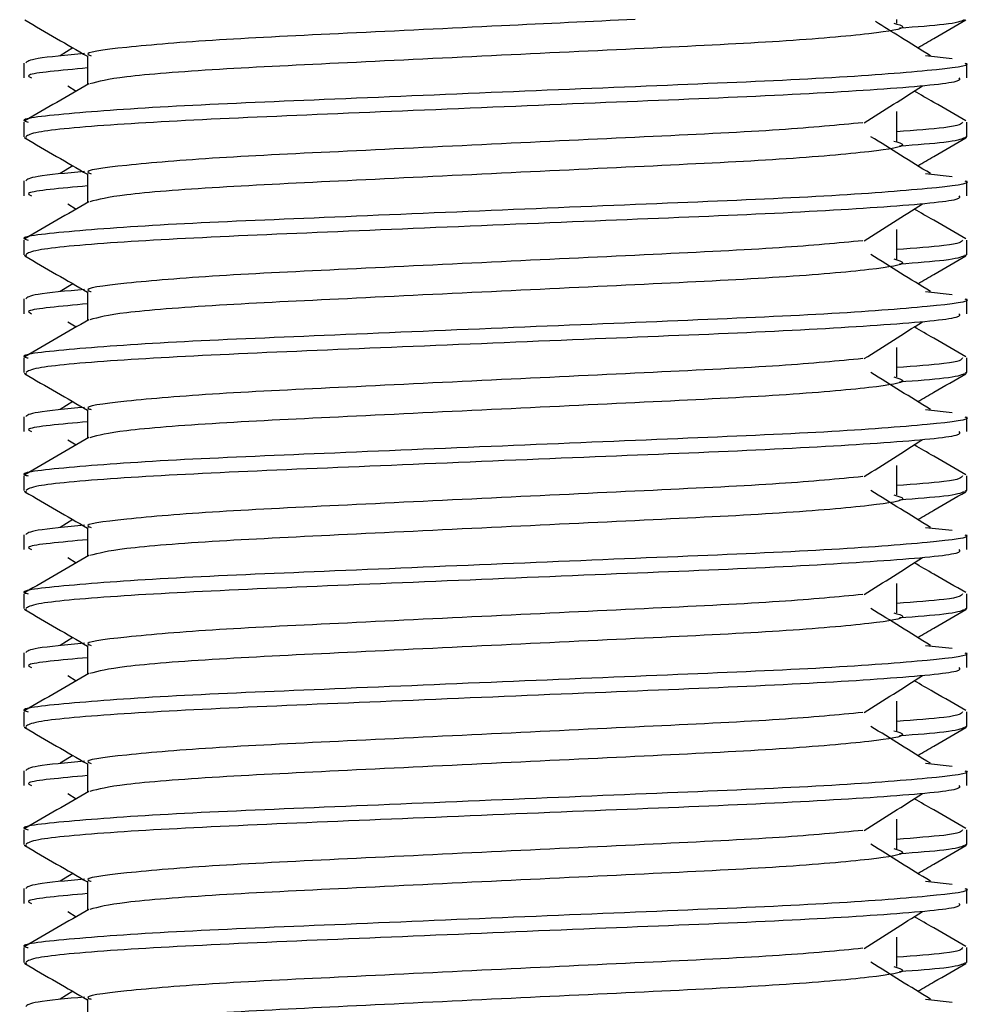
# Model space of a CAD drawing. Header units: millimetres. Extents: x 0 to 420, y 0 to 297.
# Tile 34 of 62: x 186.19 to 187.5, y 193.19 to 194.54. Entities that reach past the tile are written whole.
import ezdxf

# ---------------------------------------------------------------- set-up
doc = ezdxf.new("R2010")
doc.units = ezdxf.units.MM

msp = doc.modelspace()

# ---------------------------------------------------------------- linework, layer by layer
at = {"color": 7, "linetype": 'Continuous', "lineweight": 25}
for p, q in [((187.39361, 194.53772), (187.39361, 194.54279)), ((186.2593, 194.50379), (186.24178, 194.49294)), ((186.27959, 194.49289), (186.27959, 194.45326)), ((187.4331, 194.49297), (187.46969, 194.48903)), ((186.19178, 194.48281), (186.19178, 194.46253)), ((187.48964, 194.46253), (187.48964, 194.48281)), ((186.25246, 194.45145), (186.26395, 194.44421)), ((187.39361, 194.37549), (187.39361, 194.41605)), ((186.19178, 194.40163), (186.19178, 194.38142)), ((187.48964, 194.38142), (187.48964, 194.40163)), ((187.48681, 194.38142), (187.48925, 194.38055)), ((186.19217, 194.38055), (186.19545, 194.37982)), ((186.2593, 194.34156), (186.24178, 194.3307)), ((186.27959, 194.33065), (186.27959, 194.29103)), ((187.4331, 194.33074), (187.46969, 194.3268)), ((186.19178, 194.32058), (186.19178, 194.3003)), ((187.48964, 194.3003), (187.48964, 194.32058)), ((186.25246, 194.28922), (186.26395, 194.28198)), ((187.39361, 194.21326), (187.39361, 194.25381)), ((186.19178, 194.2394), (186.19178, 194.21919)), ((187.48964, 194.21919), (187.48964, 194.2394)), ((186.19217, 194.21832), (186.19545, 194.21759)), ((187.48681, 194.21919), (187.48925, 194.21832)), ((186.2593, 194.17933), (186.24178, 194.16847)), ((186.27959, 194.16842), (186.27959, 194.1288)), ((187.4331, 194.16851), (187.46969, 194.16457)), ((186.19178, 194.15835), (186.19178, 194.13806)), ((187.48964, 194.13806), (187.48964, 194.15835)), ((186.25246, 194.12699), (186.26395, 194.11974)), ((187.39361, 194.05102), (187.39361, 194.09158)), ((186.19178, 194.07717), (186.19178, 194.05695)), ((187.48964, 194.05695), (187.48964, 194.07717)), ((186.19217, 194.05609), (186.19545, 194.05536)), ((187.48681, 194.05695), (187.48925, 194.05609)), ((186.2593, 194.01709), (186.24178, 194.00624)), ((186.27959, 194.00619), (186.27959, 193.96657)), ((187.4331, 194.00628), (187.46969, 194.00234)), ((186.19178, 193.99612), (186.19178, 193.97583)), ((187.48964, 193.97583), (187.48964, 193.99612)), ((186.25246, 193.96475), (186.26395, 193.95751)), ((187.39361, 193.88879), (187.39361, 193.92935)), ((186.19178, 193.91494), (186.19178, 193.89472)), ((187.48964, 193.89472), (187.48964, 193.91494)), ((186.19217, 193.89386), (186.19545, 193.89313)), ((187.48681, 193.89472), (187.48925, 193.89386)), ((186.2593, 193.85486), (186.24178, 193.84401)), ((186.27959, 193.84396), (186.27959, 193.80433)), ((187.4331, 193.84405), (187.46969, 193.8401)), ((186.19178, 193.83388), (186.19178, 193.8136)), ((187.48964, 193.8136), (187.48964, 193.83388)), ((186.25246, 193.80252), (186.26395, 193.79528)), ((187.39361, 193.72656), (187.39361, 193.76712)), ((186.19178, 193.7527), (186.19178, 193.73249)), ((187.48964, 193.73249), (187.48964, 193.7527)), ((186.19217, 193.73162), (186.19545, 193.73089)), ((187.48681, 193.73249), (187.48925, 193.73162)), ((186.2593, 193.69263), (186.24178, 193.68177)), ((186.27959, 193.68172), (186.27959, 193.6421)), ((187.4331, 193.68181), (187.46969, 193.67787)), ((186.19178, 193.67165), (186.19178, 193.65137)), ((187.48964, 193.65137), (187.48964, 193.67165)), ((186.25246, 193.64029), (186.26395, 193.63305)), ((187.39361, 193.56433), (187.39361, 193.60489)), ((186.19178, 193.59047), (186.19178, 193.57026)), ((187.48964, 193.57026), (187.48964, 193.59047)), ((186.19217, 193.56939), (186.19545, 193.56866)), ((187.48681, 193.57026), (187.48925, 193.56939)), ((186.2593, 193.5304), (186.24178, 193.51954)), ((186.27959, 193.51949), (186.27959, 193.47987)), ((187.4331, 193.51958), (187.46969, 193.51564)), ((186.19178, 193.50942), (186.19178, 193.48914)), ((187.48964, 193.48914), (187.48964, 193.50942)), ((186.25246, 193.47806), (186.26395, 193.47082)), ((187.39361, 193.4021), (187.39361, 193.44265)), ((186.19178, 193.42824), (186.19178, 193.40802)), ((187.48964, 193.40802), (187.48964, 193.42824)), ((186.19217, 193.40716), (186.19545, 193.40643)), ((187.48681, 193.40802), (187.48925, 193.40716)), ((186.2593, 193.36816), (186.24178, 193.35731)), ((186.27959, 193.35726), (186.27959, 193.31764)), ((187.4331, 193.35735), (187.46969, 193.35341)), ((186.19178, 193.34719), (186.19178, 193.3269)), ((187.48964, 193.3269), (187.48964, 193.34719)), ((186.25246, 193.31583), (186.26395, 193.30858)), ((187.39361, 193.23986), (187.39361, 193.28042)), ((186.19178, 193.26601), (186.19178, 193.24579)), ((187.48964, 193.24579), (187.48964, 193.26601)), ((186.19217, 193.24493), (186.19545, 193.2442)), ((187.48681, 193.24579), (187.48925, 193.24493)), ((186.2593, 193.20593), (186.24178, 193.19508)), ((186.27959, 193.19503), (186.27959, 193.1554)), ((187.4331, 193.19512), (187.46969, 193.19118))]:
    msp.add_line(p, q, dxfattribs=at)
for points, knots in [([(186.19309, 194.5421), (186.20776, 194.53362), (186.2366, 194.51693), (186.26543, 194.50024), (186.27959, 194.49205)], [0, 0, 0, 0, 0.5088672, 1, 1, 1, 1]), ([(187.03312, 194.54279), (186.97225, 194.53989), (186.8416, 194.53367), (186.63479, 194.52355), (186.44906, 194.51477), (186.32583, 194.50431), (186.27084, 194.497), (186.28315, 194.49336), (186.28482, 194.49286)], [0, 0, 0, 0, 0.1751641, 0.375954, 0.5690694, 0.7698149, 0.9688007, 1, 1, 1, 1]), ([(187.38918, 194.5378), (187.39516, 194.53608), (187.41206, 194.53122), (187.3653, 194.52319), (187.24351, 194.51248), (187.06151, 194.50352), (186.84886, 194.49348), (186.63456, 194.483), (186.45121, 194.47422), (186.3188, 194.46383), (186.29448, 194.45734), (186.28261, 194.45417)], [0, 0, 0, 0, 0.0638066, 0.1803218, 0.300081, 0.415215, 0.5333173, 0.6525337, 0.7671935, 0.8863835, 1, 1, 1, 1]), ([(187.43963, 194.49294), (187.42596, 194.5014), (187.4007, 194.51705), (187.3755, 194.53269), (187.36394, 194.53987)], [0, 0, 0, 0, 0.5412766, 1, 1, 1, 1]), ([(187.48597, 194.54205), (187.4814, 194.54002), (187.47328, 194.53642), (187.42041, 194.53238), (187.39733, 194.53062)], [0, 0, 0, 0, 0.5635985, 1, 1, 1, 1]), ([(187.42212, 194.50379), (187.42951, 194.50807), (187.45158, 194.52085), (187.47365, 194.53362), (187.48833, 194.5421)], [0, 0, 0, 0, 0.3351873, 1, 1, 1, 1]), ([(186.27565, 194.49592), (186.25043, 194.49358), (186.20078, 194.48899), (186.19661, 194.48485), (186.19455, 194.48281)], [0, 0, 0, 0, 0.5078952, 1, 1, 1, 1]), ([(187.48686, 194.48281), (187.48775, 194.48252), (187.49828, 194.4791), (187.44455, 194.4725), (187.30727, 194.46178), (187.09592, 194.45282), (186.84999, 194.44278), (186.603, 194.43231), (186.38764, 194.42351), (186.24532, 194.41305), (186.18168, 194.40575), (186.19585, 194.40212), (186.19775, 194.40163)], [0, 0, 0, 0, 0.0110241, 0.1311888, 0.2546953, 0.3734373, 0.495237, 0.6181845, 0.7364377, 0.859358, 0.981202, 1, 1, 1, 1]), ([(186.27959, 194.476), (186.24277, 194.47269), (186.19019, 194.46797), (186.19977, 194.46378), (186.20263, 194.46253)], [0, 0, 0, 0, 0.7002075, 1, 1, 1, 1]), ([(187.47878, 194.46253), (187.48008, 194.46079), (187.48371, 194.45595), (187.38668, 194.44694), (187.21071, 194.43686), (186.97803, 194.42792), (186.7274, 194.41722), (186.49176, 194.40772), (186.30773, 194.3983), (186.20509, 194.38873), (186.19758, 194.38349), (186.1946, 194.38142)], [0, 0, 0, 0, 0.0687542, 0.1915913, 0.313424, 0.4320526, 0.5554842, 0.6757146, 0.7957061, 0.9191739, 1, 1, 1, 1]), ([(186.28125, 194.45422), (186.26659, 194.44573), (186.23725, 194.42874), (186.2079, 194.41177), (186.19323, 194.40327)], [0, 0, 0, 0, 0.499935, 1, 1, 1, 1]), ([(187.3484, 194.40065), (187.36181, 194.40911), (187.38863, 194.42605), (187.41552, 194.44298), (187.42896, 194.45145)], [0, 0, 0, 0, 0.4999896, 1, 1, 1, 1]), ([(187.48819, 194.40327), (187.47352, 194.41176), (187.44994, 194.42541), (187.42637, 194.43905), (187.41746, 194.44421)], [0, 0, 0, 0, 0.622406, 1, 1, 1, 1]), ([(187.34676, 194.40071), (187.31243, 194.39739), (187.24279, 194.39065), (187.06063, 194.38183), (186.84894, 194.37181), (186.63512, 194.36133), (186.44897, 194.35254), (186.32586, 194.34207), (186.27084, 194.33476), (186.28315, 194.33112), (186.28482, 194.33063)], [0, 0, 0, 0, 0.1340309, 0.2719374, 0.4133992, 0.5561955, 0.6935339, 0.8362986, 0.9778119, 1, 1, 1, 1]), ([(187.48367, 194.40163), (187.48245, 194.39911), (187.48042, 194.39494), (187.41823, 194.39022), (187.39361, 194.38835)], [0, 0, 0, 0, 0.6042483, 1, 1, 1, 1]), ([(187.43963, 194.3307), (187.42596, 194.33917), (187.39862, 194.35611), (187.37134, 194.37304), (187.3577, 194.38151)], [0, 0, 0, 0, 0.5000108, 1, 1, 1, 1]), ([(186.19309, 194.37987), (186.20776, 194.37138), (186.2366, 194.3547), (186.26543, 194.33801), (186.27959, 194.32981)], [0, 0, 0, 0, 0.5088672, 1, 1, 1, 1]), ([(187.38918, 194.37557), (187.39516, 194.37385), (187.41206, 194.36899), (187.3653, 194.36096), (187.24351, 194.35025), (187.06151, 194.34129), (186.84886, 194.33125), (186.63456, 194.32077), (186.45121, 194.31199), (186.3188, 194.3016), (186.29448, 194.29511), (186.28261, 194.29194)], [0, 0, 0, 0, 0.06380663, 0.18032175, 0.30008096, 0.41521504, 0.53331731, 0.65253371, 0.76719347, 0.88638352, 1, 1, 1, 1]), ([(187.48597, 194.37982), (187.4814, 194.37779), (187.47328, 194.37418), (187.42041, 194.37015), (187.39733, 194.36839)], [0, 0, 0, 0, 0.5635985, 1, 1, 1, 1]), ([(187.42212, 194.34156), (187.42951, 194.34584), (187.45158, 194.35861), (187.47365, 194.37138), (187.48833, 194.37987)], [0, 0, 0, 0, 0.33518732, 1, 1, 1, 1]), ([(186.27565, 194.33369), (186.25043, 194.33135), (186.20078, 194.32675), (186.19661, 194.32262), (186.19455, 194.32058)], [0, 0, 0, 0, 0.5078952, 1, 1, 1, 1]), ([(187.48686, 194.32058), (187.48775, 194.32029), (187.49828, 194.31687), (187.44455, 194.31026), (187.30727, 194.29955), (187.09592, 194.29059), (186.84999, 194.28055), (186.603, 194.27007), (186.38764, 194.26128), (186.24532, 194.25082), (186.18168, 194.24352), (186.19585, 194.23989), (186.19775, 194.2394)], [0, 0, 0, 0, 0.0110241, 0.1311888, 0.2546953, 0.3734373, 0.495237, 0.6181845, 0.7364377, 0.859358, 0.981202, 1, 1, 1, 1]), ([(186.27959, 194.31377), (186.24277, 194.31046), (186.19019, 194.30574), (186.19977, 194.30155), (186.20263, 194.3003)], [0, 0, 0, 0, 0.7002075, 1, 1, 1, 1]), ([(187.47878, 194.3003), (187.48008, 194.29856), (187.48371, 194.29372), (187.38668, 194.28471), (187.21071, 194.27462), (186.97803, 194.26569), (186.7274, 194.25499), (186.49176, 194.24549), (186.30773, 194.23607), (186.20509, 194.22649), (186.19758, 194.22126), (186.1946, 194.21919)], [0, 0, 0, 0, 0.0687542, 0.1915913, 0.313424, 0.4320526, 0.5554842, 0.6757146, 0.7957061, 0.9191739, 1, 1, 1, 1]), ([(186.28125, 194.29199), (186.26659, 194.2835), (186.23725, 194.26651), (186.2079, 194.24953), (186.19323, 194.24104)], [0, 0, 0, 0, 0.499935, 1, 1, 1, 1]), ([(187.3484, 194.23841), (187.36181, 194.24688), (187.38863, 194.26382), (187.41552, 194.28075), (187.42896, 194.28922)], [0, 0, 0, 0, 0.4999896, 1, 1, 1, 1]), ([(187.48819, 194.24104), (187.47352, 194.24953), (187.44994, 194.26317), (187.42637, 194.27682), (187.41746, 194.28198)], [0, 0, 0, 0, 0.622406, 1, 1, 1, 1]), ([(187.34676, 194.23848), (187.31243, 194.23516), (187.24279, 194.22842), (187.06063, 194.2196), (186.84894, 194.20957), (186.63512, 194.1991), (186.44897, 194.1903), (186.32586, 194.17984), (186.27084, 194.17253), (186.28315, 194.16889), (186.28482, 194.1684)], [0, 0, 0, 0, 0.1340309, 0.2719374, 0.4133992, 0.5561955, 0.6935339, 0.8362986, 0.9778119, 1, 1, 1, 1]), ([(187.48367, 194.2394), (187.48245, 194.23688), (187.48042, 194.23271), (187.41823, 194.22799), (187.39361, 194.22612)], [0, 0, 0, 0, 0.6042483, 1, 1, 1, 1]), ([(187.43963, 194.16847), (187.42596, 194.17694), (187.39862, 194.19387), (187.37134, 194.21081), (187.3577, 194.21928)], [0, 0, 0, 0, 0.5000108, 1, 1, 1, 1]), ([(186.19309, 194.21764), (186.20776, 194.20915), (186.2366, 194.19247), (186.26543, 194.17578), (186.27959, 194.16758)], [0, 0, 0, 0, 0.5088672, 1, 1, 1, 1]), ([(187.38918, 194.21334), (187.39516, 194.21162), (187.41206, 194.20676), (187.3653, 194.19873), (187.24351, 194.18802), (187.06151, 194.17906), (186.84886, 194.16901), (186.63456, 194.15854), (186.45121, 194.14976), (186.3188, 194.13936), (186.29448, 194.13288), (186.28261, 194.12971)], [0, 0, 0, 0, 0.06380663, 0.18032175, 0.30008096, 0.41521504, 0.53331731, 0.65253371, 0.76719347, 0.88638352, 1, 1, 1, 1]), ([(187.48597, 194.21759), (187.4814, 194.21556), (187.47328, 194.21195), (187.42041, 194.20792), (187.39733, 194.20616)], [0, 0, 0, 0, 0.5635985, 1, 1, 1, 1]), ([(187.42212, 194.17933), (187.42951, 194.18361), (187.45158, 194.19638), (187.47365, 194.20915), (187.48833, 194.21764)], [0, 0, 0, 0, 0.3351873, 1, 1, 1, 1]), ([(186.27565, 194.17146), (186.25043, 194.16912), (186.20078, 194.16452), (186.19661, 194.16038), (186.19455, 194.15835)], [0, 0, 0, 0, 0.5078952, 1, 1, 1, 1]), ([(187.48686, 194.15835), (187.48775, 194.15806), (187.49828, 194.15463), (187.44455, 194.14803), (187.30727, 194.13732), (187.09592, 194.12836), (186.84999, 194.11832), (186.603, 194.10784), (186.38764, 194.09905), (186.24532, 194.08859), (186.18168, 194.08128), (186.19585, 194.07765), (186.19775, 194.07717)], [0, 0, 0, 0, 0.0110241, 0.1311888, 0.2546953, 0.3734373, 0.495237, 0.6181845, 0.7364377, 0.859358, 0.981202, 1, 1, 1, 1]), ([(186.27959, 194.15153), (186.24277, 194.14823), (186.19019, 194.1435), (186.19977, 194.13932), (186.20263, 194.13806)], [0, 0, 0, 0, 0.7002075, 1, 1, 1, 1]), ([(187.47878, 194.13806), (187.48008, 194.13633), (187.48371, 194.13148), (187.38668, 194.12247), (187.21071, 194.11239), (186.97803, 194.10345), (186.7274, 194.09276), (186.49176, 194.08326), (186.30773, 194.07384), (186.20509, 194.06426), (186.19758, 194.05903), (186.1946, 194.05695)], [0, 0, 0, 0, 0.0687542, 0.1915913, 0.313424, 0.4320526, 0.5554842, 0.6757146, 0.7957061, 0.9191739, 1, 1, 1, 1]), ([(186.28125, 194.12976), (186.26659, 194.12127), (186.23725, 194.10428), (186.2079, 194.0873), (186.19323, 194.07881)], [0, 0, 0, 0, 0.499935, 1, 1, 1, 1]), ([(187.3484, 194.07618), (187.36181, 194.08465), (187.38863, 194.10158), (187.41552, 194.11852), (187.42896, 194.12699)], [0, 0, 0, 0, 0.4999896, 1, 1, 1, 1]), ([(187.48819, 194.07881), (187.47352, 194.0873), (187.44994, 194.10094), (187.42637, 194.11459), (187.41746, 194.11974)], [0, 0, 0, 0, 0.622406, 1, 1, 1, 1]), ([(187.34676, 194.07624), (187.31243, 194.07292), (187.24279, 194.06619), (187.06063, 194.05737), (186.84894, 194.04734), (186.63512, 194.03686), (186.44897, 194.02807), (186.32586, 194.01761), (186.27084, 194.0103), (186.28315, 194.00666), (186.28482, 194.00617)], [0, 0, 0, 0, 0.1340309, 0.2719374, 0.4133992, 0.5561955, 0.6935339, 0.8362986, 0.9778119, 1, 1, 1, 1]), ([(187.48367, 194.07717), (187.48245, 194.07465), (187.48042, 194.07047), (187.41823, 194.06576), (187.39361, 194.06389)], [0, 0, 0, 0, 0.6042483, 1, 1, 1, 1]), ([(187.43963, 194.00624), (187.42596, 194.01471), (187.39862, 194.03164), (187.37134, 194.04858), (187.3577, 194.05705)], [0, 0, 0, 0, 0.5000108, 1, 1, 1, 1]), ([(186.19309, 194.05541), (186.20776, 194.04692), (186.2366, 194.03024), (186.26543, 194.01355), (186.27959, 194.00535)], [0, 0, 0, 0, 0.5088672, 1, 1, 1, 1]), ([(187.38918, 194.0511), (187.39516, 194.04938), (187.41206, 194.04452), (187.3653, 194.0365), (187.24351, 194.02578), (187.06151, 194.01682), (186.84886, 194.00678), (186.63456, 193.9963), (186.45121, 193.98753), (186.3188, 193.97713), (186.29448, 193.97064), (186.28261, 193.96748)], [0, 0, 0, 0, 0.0638066, 0.1803218, 0.300081, 0.415215, 0.5333173, 0.6525337, 0.7671935, 0.8863835, 1, 1, 1, 1]), ([(187.48597, 194.05536), (187.4814, 194.05333), (187.47328, 194.04972), (187.42041, 194.04569), (187.39733, 194.04393)], [0, 0, 0, 0, 0.5635985, 1, 1, 1, 1]), ([(187.42212, 194.01709), (187.42951, 194.02138), (187.45158, 194.03415), (187.47365, 194.04692), (187.48833, 194.05541)], [0, 0, 0, 0, 0.3351873, 1, 1, 1, 1]), ([(186.27565, 194.00922), (186.25043, 194.00689), (186.20078, 194.00229), (186.19661, 193.99815), (186.19455, 193.99612)], [0, 0, 0, 0, 0.5078952, 1, 1, 1, 1]), ([(187.48686, 193.99612), (187.48775, 193.99583), (187.49828, 193.9924), (187.44455, 193.9858), (187.30727, 193.97509), (187.09592, 193.96613), (186.84999, 193.95608), (186.603, 193.94561), (186.38764, 193.93682), (186.24532, 193.92635), (186.18168, 193.91905), (186.19585, 193.91542), (186.19775, 193.91494)], [0, 0, 0, 0, 0.0110241, 0.1311888, 0.2546953, 0.3734373, 0.495237, 0.6181845, 0.7364377, 0.859358, 0.981202, 1, 1, 1, 1]), ([(186.27959, 193.9893), (186.24277, 193.98599), (186.19019, 193.98127), (186.19977, 193.97709), (186.20263, 193.97583)], [0, 0, 0, 0, 0.7002075, 1, 1, 1, 1]), ([(187.47878, 193.97583), (187.48008, 193.97409), (187.48371, 193.96925), (187.38668, 193.96024), (187.21071, 193.95016), (186.97803, 193.94122), (186.7274, 193.93052), (186.49176, 193.92102), (186.30773, 193.9116), (186.20509, 193.90203), (186.19758, 193.89679), (186.1946, 193.89472)], [0, 0, 0, 0, 0.0687542, 0.1915913, 0.313424, 0.4320526, 0.5554842, 0.6757146, 0.7957061, 0.9191739, 1, 1, 1, 1]), ([(186.28125, 193.96753), (186.26659, 193.95904), (186.23725, 193.94205), (186.2079, 193.92507), (186.19323, 193.91658)], [0, 0, 0, 0, 0.499935, 1, 1, 1, 1]), ([(187.3484, 193.91395), (187.36181, 193.92242), (187.38863, 193.93935), (187.41552, 193.95629), (187.42896, 193.96475)], [0, 0, 0, 0, 0.4999896, 1, 1, 1, 1]), ([(187.48819, 193.91658), (187.47352, 193.92507), (187.44994, 193.93871), (187.42637, 193.95236), (187.41746, 193.95751)], [0, 0, 0, 0, 0.622406, 1, 1, 1, 1]), ([(187.34676, 193.91401), (187.31243, 193.91069), (187.24279, 193.90396), (187.06063, 193.89514), (186.84894, 193.88511), (186.63512, 193.87463), (186.44897, 193.86584), (186.32586, 193.85538), (186.27084, 193.84807), (186.28315, 193.84443), (186.28482, 193.84394)], [0, 0, 0, 0, 0.1340309, 0.2719374, 0.4133992, 0.5561955, 0.6935339, 0.8362986, 0.9778119, 1, 1, 1, 1]), ([(187.48367, 193.91494), (187.48245, 193.91241), (187.48042, 193.90824), (187.41823, 193.90352), (187.39361, 193.90166)], [0, 0, 0, 0, 0.6042483, 1, 1, 1, 1]), ([(186.19309, 193.89318), (186.20776, 193.88469), (186.2366, 193.868), (186.26543, 193.85131), (186.27959, 193.84312)], [0, 0, 0, 0, 0.5088672, 1, 1, 1, 1]), ([(187.43963, 193.84401), (187.42596, 193.85248), (187.39862, 193.86941), (187.37134, 193.88635), (187.3577, 193.89482)], [0, 0, 0, 0, 0.50001084, 1, 1, 1, 1]), ([(187.48597, 193.89313), (187.4814, 193.89109), (187.47328, 193.88749), (187.42041, 193.88345), (187.39733, 193.8817)], [0, 0, 0, 0, 0.56359851, 1, 1, 1, 1]), ([(187.42212, 193.85486), (187.42951, 193.85914), (187.45158, 193.87192), (187.47365, 193.88469), (187.48833, 193.89318)], [0, 0, 0, 0, 0.3351873, 1, 1, 1, 1]), ([(187.38918, 193.88887), (187.39516, 193.88715), (187.41206, 193.88229), (187.3653, 193.87426), (187.24351, 193.86355), (187.06151, 193.85459), (186.84886, 193.84455), (186.63456, 193.83407), (186.45121, 193.82529), (186.3188, 193.8149), (186.29448, 193.80841), (186.28261, 193.80524)], [0, 0, 0, 0, 0.0638066, 0.1803218, 0.300081, 0.415215, 0.5333173, 0.6525337, 0.7671935, 0.8863835, 1, 1, 1, 1]), ([(186.27565, 193.84699), (186.25043, 193.84466), (186.20078, 193.84006), (186.19661, 193.83592), (186.19455, 193.83388)], [0, 0, 0, 0, 0.5078952, 1, 1, 1, 1]), ([(187.48686, 193.83388), (187.48775, 193.8336), (187.49828, 193.83017), (187.44455, 193.82357), (187.30727, 193.81285), (187.09592, 193.8039), (186.84999, 193.79385), (186.603, 193.78338), (186.38764, 193.77458), (186.24532, 193.76412), (186.18168, 193.75682), (186.19585, 193.75319), (186.19775, 193.7527)], [0, 0, 0, 0, 0.0110241, 0.1311888, 0.2546953, 0.3734373, 0.495237, 0.6181845, 0.7364377, 0.859358, 0.981202, 1, 1, 1, 1]), ([(186.27959, 193.82707), (186.24277, 193.82376), (186.19019, 193.81904), (186.19977, 193.81485), (186.20263, 193.8136)], [0, 0, 0, 0, 0.7002075, 1, 1, 1, 1]), ([(187.47878, 193.8136), (187.48008, 193.81186), (187.48371, 193.80702), (187.38668, 193.79801), (187.21071, 193.78793), (186.97803, 193.77899), (186.7274, 193.76829), (186.49176, 193.75879), (186.30773, 193.74937), (186.20509, 193.7398), (186.19758, 193.73456), (186.1946, 193.73249)], [0, 0, 0, 0, 0.0687542, 0.1915913, 0.313424, 0.4320526, 0.5554842, 0.6757146, 0.7957061, 0.9191739, 1, 1, 1, 1]), ([(186.28125, 193.8053), (186.26659, 193.7968), (186.23725, 193.77982), (186.2079, 193.76284), (186.19323, 193.75435)], [0, 0, 0, 0, 0.49993496, 1, 1, 1, 1]), ([(187.3484, 193.75172), (187.36181, 193.76018), (187.38863, 193.77712), (187.41552, 193.79406), (187.42896, 193.80252)], [0, 0, 0, 0, 0.4999896, 1, 1, 1, 1]), ([(187.48819, 193.75435), (187.47352, 193.76284), (187.44994, 193.77648), (187.42637, 193.79013), (187.41746, 193.79528)], [0, 0, 0, 0, 0.622406, 1, 1, 1, 1]), ([(187.34676, 193.75178), (187.31243, 193.74846), (187.24279, 193.74173), (187.06063, 193.73291), (186.84894, 193.72288), (186.63512, 193.7124), (186.44897, 193.70361), (186.32586, 193.69315), (186.27084, 193.68584), (186.28315, 193.6822), (186.28482, 193.6817)], [0, 0, 0, 0, 0.1340309, 0.2719374, 0.4133992, 0.5561955, 0.6935339, 0.8362986, 0.9778119, 1, 1, 1, 1]), ([(187.48367, 193.7527), (187.48245, 193.75018), (187.48042, 193.74601), (187.41823, 193.74129), (187.39361, 193.73942)], [0, 0, 0, 0, 0.6042483, 1, 1, 1, 1]), ([(186.19309, 193.73094), (186.20776, 193.72245), (186.2366, 193.70577), (186.26543, 193.68908), (186.27959, 193.68088)], [0, 0, 0, 0, 0.5088672, 1, 1, 1, 1]), ([(187.43963, 193.68177), (187.42596, 193.69024), (187.39862, 193.70718), (187.37134, 193.72412), (187.3577, 193.73258)], [0, 0, 0, 0, 0.5000108, 1, 1, 1, 1]), ([(187.48597, 193.73089), (187.4814, 193.72886), (187.47328, 193.72526), (187.42041, 193.72122), (187.39733, 193.71946)], [0, 0, 0, 0, 0.5635985, 1, 1, 1, 1]), ([(187.42212, 193.69263), (187.42951, 193.69691), (187.45158, 193.70969), (187.47365, 193.72245), (187.48833, 193.73094)], [0, 0, 0, 0, 0.3351873, 1, 1, 1, 1]), ([(187.38918, 193.72664), (187.39516, 193.72492), (187.41206, 193.72006), (187.3653, 193.71203), (187.24351, 193.70132), (187.06151, 193.69236), (186.84886, 193.68232), (186.63456, 193.67184), (186.45121, 193.66306), (186.3188, 193.65267), (186.29448, 193.64618), (186.28261, 193.64301)], [0, 0, 0, 0, 0.0638066, 0.1803218, 0.300081, 0.415215, 0.5333173, 0.6525337, 0.7671935, 0.8863835, 1, 1, 1, 1]), ([(186.27565, 193.68476), (186.25043, 193.68242), (186.20078, 193.67783), (186.19661, 193.67369), (186.19455, 193.67165)], [0, 0, 0, 0, 0.5078952, 1, 1, 1, 1]), ([(187.48686, 193.67165), (187.48775, 193.67136), (187.49828, 193.66794), (187.44455, 193.66134), (187.30727, 193.65062), (187.09592, 193.64166), (186.84999, 193.63162), (186.603, 193.62114), (186.38764, 193.61235), (186.24532, 193.60189), (186.18168, 193.59459), (186.19585, 193.59096), (186.19775, 193.59047)], [0, 0, 0, 0, 0.0110241, 0.1311888, 0.2546953, 0.3734373, 0.495237, 0.6181845, 0.7364377, 0.859358, 0.981202, 1, 1, 1, 1]), ([(186.27959, 193.66484), (186.24277, 193.66153), (186.19019, 193.65681), (186.19977, 193.65262), (186.20263, 193.65137)], [0, 0, 0, 0, 0.7002075, 1, 1, 1, 1]), ([(187.47878, 193.65137), (187.48008, 193.64963), (187.48371, 193.64479), (187.38668, 193.63578), (187.21071, 193.6257), (186.97803, 193.61676), (186.7274, 193.60606), (186.49176, 193.59656), (186.30773, 193.58714), (186.20509, 193.57757), (186.19758, 193.57233), (186.1946, 193.57026)], [0, 0, 0, 0, 0.0687542, 0.1915913, 0.313424, 0.4320526, 0.5554842, 0.6757146, 0.7957061, 0.9191739, 1, 1, 1, 1]), ([(186.28125, 193.64306), (186.26659, 193.63457), (186.23725, 193.61758), (186.2079, 193.6006), (186.19323, 193.59211)], [0, 0, 0, 0, 0.49993496, 1, 1, 1, 1]), ([(187.3484, 193.58949), (187.36181, 193.59795), (187.38863, 193.61489), (187.41552, 193.63182), (187.42896, 193.64029)], [0, 0, 0, 0, 0.4999896, 1, 1, 1, 1]), ([(187.48819, 193.59211), (187.47352, 193.6006), (187.44994, 193.61425), (187.42637, 193.62789), (187.41746, 193.63305)], [0, 0, 0, 0, 0.622406, 1, 1, 1, 1]), ([(187.34676, 193.58955), (187.31243, 193.58623), (187.24279, 193.57949), (187.06063, 193.57067), (186.84894, 193.56065), (186.63512, 193.55017), (186.44897, 193.54137), (186.32586, 193.53091), (186.27084, 193.5236), (186.28315, 193.51996), (186.28482, 193.51947)], [0, 0, 0, 0, 0.1340309, 0.2719374, 0.4133992, 0.5561955, 0.6935339, 0.8362986, 0.9778119, 1, 1, 1, 1]), ([(187.48367, 193.59047), (187.48245, 193.58795), (187.48042, 193.58378), (187.41823, 193.57906), (187.39361, 193.57719)], [0, 0, 0, 0, 0.6042483, 1, 1, 1, 1]), ([(186.19309, 193.56871), (186.20776, 193.56022), (186.2366, 193.54354), (186.26543, 193.52685), (186.27959, 193.51865)], [0, 0, 0, 0, 0.5088672, 1, 1, 1, 1]), ([(187.43963, 193.51954), (187.42596, 193.52801), (187.39862, 193.54495), (187.37134, 193.56188), (187.3577, 193.57035)], [0, 0, 0, 0, 0.5000108, 1, 1, 1, 1]), ([(187.48597, 193.56866), (187.4814, 193.56663), (187.47328, 193.56302), (187.42041, 193.55899), (187.39733, 193.55723)], [0, 0, 0, 0, 0.56359851, 1, 1, 1, 1]), ([(187.42212, 193.5304), (187.42951, 193.53468), (187.45158, 193.54745), (187.47365, 193.56022), (187.48833, 193.56871)], [0, 0, 0, 0, 0.3351873, 1, 1, 1, 1]), ([(187.38918, 193.56441), (187.39516, 193.56269), (187.41206, 193.55783), (187.3653, 193.5498), (187.24351, 193.53909), (187.06151, 193.53013), (186.84886, 193.52009), (186.63456, 193.50961), (186.45121, 193.50083), (186.3188, 193.49043), (186.29448, 193.48395), (186.28261, 193.48078)], [0, 0, 0, 0, 0.0638066, 0.1803218, 0.300081, 0.415215, 0.5333173, 0.6525337, 0.7671935, 0.8863835, 1, 1, 1, 1]), ([(186.27565, 193.52253), (186.25043, 193.52019), (186.20078, 193.51559), (186.19661, 193.51146), (186.19455, 193.50942)], [0, 0, 0, 0, 0.5078952, 1, 1, 1, 1]), ([(187.48686, 193.50942), (187.48775, 193.50913), (187.49828, 193.5057), (187.44455, 193.4991), (187.30727, 193.48839), (187.09592, 193.47943), (186.84999, 193.46939), (186.603, 193.45891), (186.38764, 193.45012), (186.24532, 193.43966), (186.18168, 193.43236), (186.19585, 193.42872), (186.19775, 193.42824)], [0, 0, 0, 0, 0.0110241, 0.1311888, 0.2546953, 0.3734373, 0.495237, 0.6181845, 0.7364377, 0.859358, 0.981202, 1, 1, 1, 1]), ([(186.27959, 193.50261), (186.24277, 193.4993), (186.19019, 193.49457), (186.19977, 193.49039), (186.20263, 193.48914)], [0, 0, 0, 0, 0.7002075, 1, 1, 1, 1]), ([(187.47878, 193.48914), (187.48008, 193.4874), (187.48371, 193.48255), (187.38668, 193.47355), (187.21071, 193.46346), (186.97803, 193.45453), (186.7274, 193.44383), (186.49176, 193.43433), (186.30773, 193.42491), (186.20509, 193.41533), (186.19758, 193.4101), (186.1946, 193.40802)], [0, 0, 0, 0, 0.0687542, 0.1915913, 0.313424, 0.4320526, 0.5554842, 0.6757146, 0.7957061, 0.9191739, 1, 1, 1, 1]), ([(186.28125, 193.48083), (186.26659, 193.47234), (186.23725, 193.45535), (186.2079, 193.43837), (186.19323, 193.42988)], [0, 0, 0, 0, 0.499935, 1, 1, 1, 1]), ([(187.3484, 193.42725), (187.36181, 193.43572), (187.38863, 193.45266), (187.41552, 193.46959), (187.42896, 193.47806)], [0, 0, 0, 0, 0.4999896, 1, 1, 1, 1]), ([(187.48819, 193.42988), (187.47352, 193.43837), (187.44994, 193.45201), (187.42637, 193.46566), (187.41746, 193.47082)], [0, 0, 0, 0, 0.622406, 1, 1, 1, 1]), ([(187.34676, 193.42731), (187.31243, 193.424), (187.24279, 193.41726), (187.06063, 193.40844), (186.84894, 193.39841), (186.63512, 193.38794), (186.44897, 193.37914), (186.32586, 193.36868), (186.27084, 193.36137), (186.28315, 193.35773), (186.28482, 193.35724)], [0, 0, 0, 0, 0.1340309, 0.2719374, 0.4133992, 0.5561955, 0.6935339, 0.8362986, 0.9778119, 1, 1, 1, 1]), ([(187.48367, 193.42824), (187.48245, 193.42572), (187.48042, 193.42155), (187.41823, 193.41683), (187.39361, 193.41496)], [0, 0, 0, 0, 0.6042483, 1, 1, 1, 1]), ([(186.19309, 193.40648), (186.20776, 193.39799), (186.2366, 193.38131), (186.26543, 193.36462), (186.27959, 193.35642)], [0, 0, 0, 0, 0.5088672, 1, 1, 1, 1]), ([(187.43963, 193.35731), (187.42596, 193.36578), (187.39862, 193.38271), (187.37134, 193.39965), (187.3577, 193.40812)], [0, 0, 0, 0, 0.5000108, 1, 1, 1, 1]), ([(187.48597, 193.40643), (187.4814, 193.4044), (187.47328, 193.40079), (187.42041, 193.39676), (187.39733, 193.395)], [0, 0, 0, 0, 0.56359851, 1, 1, 1, 1]), ([(187.42212, 193.36816), (187.42951, 193.37245), (187.45158, 193.38522), (187.47365, 193.39799), (187.48833, 193.40648)], [0, 0, 0, 0, 0.33518732, 1, 1, 1, 1]), ([(187.38918, 193.40218), (187.39516, 193.40046), (187.41206, 193.3956), (187.3653, 193.38757), (187.24351, 193.37686), (187.06151, 193.3679), (186.84886, 193.35785), (186.63456, 193.34737), (186.45121, 193.3386), (186.3188, 193.3282), (186.29448, 193.32171), (186.28261, 193.31855)], [0, 0, 0, 0, 0.0638066, 0.1803218, 0.300081, 0.415215, 0.5333173, 0.6525337, 0.7671935, 0.8863835, 1, 1, 1, 1]), ([(186.27565, 193.36029), (186.25043, 193.35796), (186.20078, 193.35336), (186.19661, 193.34922), (186.19455, 193.34719)], [0, 0, 0, 0, 0.5078952, 1, 1, 1, 1]), ([(187.48686, 193.34719), (187.48775, 193.3469), (187.49828, 193.34347), (187.44455, 193.33687), (187.30727, 193.32616), (187.09592, 193.3172), (186.84999, 193.30715), (186.603, 193.29668), (186.38764, 193.28789), (186.24532, 193.27743), (186.18168, 193.27012), (186.19585, 193.26649), (186.19775, 193.26601)], [0, 0, 0, 0, 0.0110241, 0.1311888, 0.2546953, 0.3734373, 0.495237, 0.6181845, 0.7364377, 0.859358, 0.981202, 1, 1, 1, 1]), ([(186.27959, 193.34037), (186.24277, 193.33707), (186.19019, 193.33234), (186.19977, 193.32816), (186.20263, 193.3269)], [0, 0, 0, 0, 0.7002075, 1, 1, 1, 1]), ([(187.47878, 193.3269), (187.48008, 193.32517), (187.48371, 193.32032), (187.38668, 193.31131), (187.21071, 193.30123), (186.97803, 193.29229), (186.7274, 193.28159), (186.49176, 193.2721), (186.30773, 193.26267), (186.20509, 193.2531), (186.19758, 193.24786), (186.1946, 193.24579)], [0, 0, 0, 0, 0.0687542, 0.1915913, 0.313424, 0.4320526, 0.5554842, 0.6757146, 0.7957061, 0.9191739, 1, 1, 1, 1]), ([(186.28125, 193.3186), (186.26659, 193.31011), (186.23725, 193.29312), (186.2079, 193.27614), (186.19323, 193.26765)], [0, 0, 0, 0, 0.499935, 1, 1, 1, 1]), ([(187.3484, 193.26502), (187.36181, 193.27349), (187.38863, 193.29042), (187.41552, 193.30736), (187.42896, 193.31583)], [0, 0, 0, 0, 0.4999896, 1, 1, 1, 1]), ([(187.48819, 193.26765), (187.47352, 193.27614), (187.44994, 193.28978), (187.42637, 193.30343), (187.41746, 193.30858)], [0, 0, 0, 0, 0.622406, 1, 1, 1, 1]), ([(187.34676, 193.26508), (187.31243, 193.26176), (187.24279, 193.25503), (187.06063, 193.24621), (186.84894, 193.23618), (186.63512, 193.2257), (186.44897, 193.21691), (186.32586, 193.20645), (186.27084, 193.19914), (186.28315, 193.1955), (186.28482, 193.19501)], [0, 0, 0, 0, 0.1340309, 0.2719374, 0.4133992, 0.5561955, 0.6935339, 0.8362986, 0.9778119, 1, 1, 1, 1]), ([(187.48367, 193.26601), (187.48245, 193.26349), (187.48042, 193.25931), (187.41823, 193.25459), (187.39361, 193.25273)], [0, 0, 0, 0, 0.6042483, 1, 1, 1, 1]), ([(186.19309, 193.24425), (186.20776, 193.23576), (186.2366, 193.21908), (186.26543, 193.20239), (186.27959, 193.19419)], [0, 0, 0, 0, 0.5088672, 1, 1, 1, 1]), ([(187.43963, 193.19508), (187.42596, 193.20355), (187.39862, 193.22048), (187.37134, 193.23742), (187.3577, 193.24589)], [0, 0, 0, 0, 0.5000108, 1, 1, 1, 1]), ([(187.48597, 193.2442), (187.4814, 193.24216), (187.47328, 193.23856), (187.42041, 193.23453), (187.39733, 193.23277)], [0, 0, 0, 0, 0.56359851, 1, 1, 1, 1]), ([(187.42212, 193.20593), (187.42951, 193.21021), (187.45158, 193.22299), (187.47365, 193.23576), (187.48833, 193.24425)], [0, 0, 0, 0, 0.3351873, 1, 1, 1, 1]), ([(187.38918, 193.23994), (187.39516, 193.23822), (187.41206, 193.23336), (187.3653, 193.22534), (187.24351, 193.21462), (187.06151, 193.20566), (186.84886, 193.19562), (186.63456, 193.18514), (186.45121, 193.17637), (186.3188, 193.16597), (186.29448, 193.15948), (186.28261, 193.15632)], [0, 0, 0, 0, 0.06380663, 0.18032175, 0.30008096, 0.41521504, 0.53331731, 0.65253371, 0.76719347, 0.88638352, 1, 1, 1, 1]), ([(186.27565, 193.19806), (186.25043, 193.19573), (186.20078, 193.19113), (186.19661, 193.18699), (186.19455, 193.18495)], [0, 0, 0, 0, 0.5078952, 1, 1, 1, 1])]:
    msp.add_open_spline(points, degree=3, knots=knots, dxfattribs=at)

doc.saveas('drawing.dxf')
